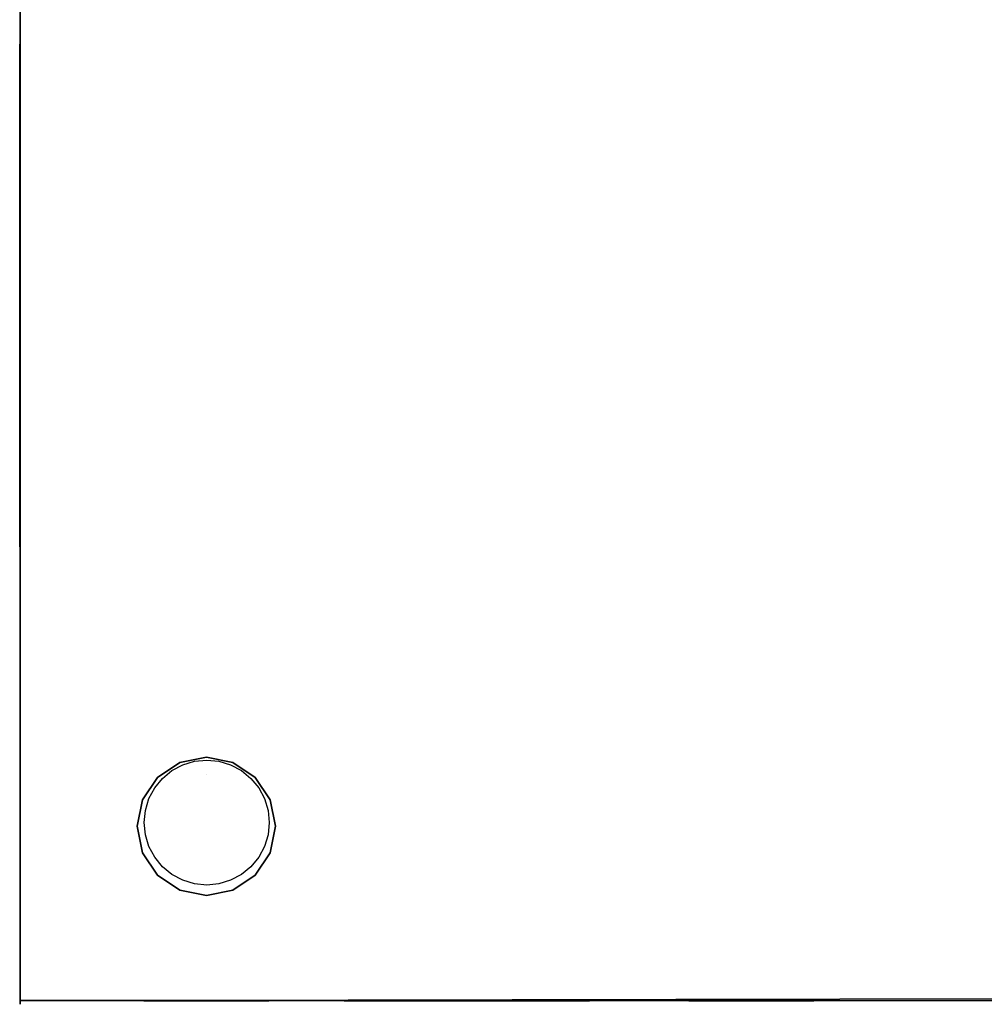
# Model space of a CAD drawing. Header units: millimetres. Extents: x -407 to 333, y -591 to 602.
# Tile 1 of 5: x -407 to -45, y -591 to -221. Entities that reach past the tile are written whole.
import ezdxf

# ---------------------------------------------------------------- set-up
doc = ezdxf.new("R2010")
doc.units = ezdxf.units.MM
doc.layers.add('KF_NOMOS_XLT_SPEAKDETAIL', color=250, linetype='Continuous')
doc.layers.add('KF_NOMOS_XLT_SPEAKER', color=253, linetype='Continuous')

# ---------------------------------------------------------------- blocks, each defined once
blk = doc.blocks.new('KF_NOMOS_XLT_3D')
at = {"layer": 'KF_NOMOS_XLT_SPEAKDETAIL'}
for points, invisible_edges in [([(670.1, -849.47, -372.44), (670.1, -849.46, -229.44), (670.1, -754.96, -229.45), (670.1, -754.97, -372.45)], 1), ([(670.1, -943.96, -372.44), (670.1, -943.96, -229.44), (670.1, -849.46, -229.44), (670.1, -849.47, -372.44)], 4), ([(581.62, -1030.62), (581.62, -1030.62, -11), (590.05, -1024.98, -11), (590.05, -1024.98)], 5), ([(600, -1036), (581.62, -1030.62), (590.05, -1024.98), (600, -1029.5)], 15), ([(590.05, -1024.98), (590.05, -1024.98, -11), (600, -1023, -11), (600, -1023)], 5), ([(600, -1029.5), (600, -1029.5), (590.05, -1024.98), (600, -1023)], 10), ([(599.86, -1027.06, -591.1), (595.28, -1024.58, -591.1), (590.87, -1025.91, -591.1), (599.86, -1030, -591.1)], 13), ([(599.86, -1024.12, -591.1), (595.28, -1024.58, -591.1), (599.86, -1027.06, -591.1)], 14), ([(599.86, -1027.06, -591.1), (599.86, -1027.06, -591.1), (604.45, -1024.58, -591.1), (599.86, -1024.12, -591.1)], 11), ([(599.86, -1030, -591.1), (608.86, -1025.91, -591.1), (604.45, -1024.58, -591.1), (599.86, -1027.06, -591.1)], 13), ([(600, -1023), (600, -1023, -11), (609.95, -1024.98, -11), (609.95, -1024.98)], 5), ([(600, -1023), (609.95, -1024.98), (600, -1029.5)], 10), ([(600, -1029.5), (609.95, -1024.98), (618.38, -1030.62), (600, -1036)], 15), ([(609.95, -1024.98), (609.95, -1024.98, -11), (618.38, -1030.62, -11), (618.38, -1030.62)], 5), ([(599.86, -1032.94, -591.1), (586.81, -1028.08, -591.1), (583.25, -1031.01, -591.1), (599.86, -1035.87, -591.1)], 13), ([(599.86, -1030, -591.1), (590.87, -1025.91, -591.1), (586.81, -1028.08, -591.1), (599.86, -1032.94, -591.1)], 13), ([(599.86, -1032.94, -591.1), (612.92, -1028.08, -591.1), (608.86, -1025.91, -591.1), (599.86, -1030, -591.1)], 13), ([(599.86, -1035.87, -591.1), (616.48, -1031.01, -591.1), (612.92, -1028.08, -591.1), (599.86, -1032.94, -591.1)], 13), ([(575.98, -1039.05), (575.98, -1039.05, -11), (581.62, -1030.62, -11), (581.62, -1030.62)], 5), ([(600, -1042.5), (575.98, -1039.05), (581.62, -1030.62), (600, -1036)], 15), ([(599.86, -1035.87, -591.1), (583.25, -1031.01, -591.1), (580.32, -1034.57, -591.1), (599.86, -1038.81, -591.1)], 13), ([(599.86, -1038.81, -591.1), (619.4, -1034.57, -591.1), (616.48, -1031.01, -591.1), (599.86, -1035.87, -591.1)], 13), ([(600, -1036), (618.38, -1030.62), (624.02, -1039.05), (600, -1042.5)], 15), ([(618.38, -1030.62), (618.38, -1030.62, -11), (624.02, -1039.05, -11), (624.02, -1039.05)], 5), ([(599.86, -1038.81, -591.1), (580.32, -1034.57, -591.1), (578.15, -1038.63, -591.1), (599.86, -1041.75, -591.1)], 13), ([(599.86, -1041.75, -591.1), (621.57, -1038.63, -591.1), (619.4, -1034.57, -591.1), (599.86, -1038.81, -591.1)], 13), ([(574, -1049), (574, -1049, -11), (575.98, -1039.05, -11), (575.98, -1039.05)], 5), ([(600, -1049), (574, -1049), (575.98, -1039.05), (600, -1042.5)], 15), ([(599.86, -1041.75, -591.1), (578.15, -1038.63, -591.1), (576.81, -1043.04, -591.1), (599.86, -1044.69, -591.1)], 13), ([(599.86, -1044.69, -591.1), (622.91, -1043.04, -591.1), (621.57, -1038.63, -591.1), (599.86, -1041.75, -591.1)], 13), ([(600, -1042.5), (624.02, -1039.05), (626, -1049), (600, -1049)], 15), ([(624.02, -1039.05), (624.02, -1039.05, -11), (626, -1049, -11), (626, -1049)], 5), ([(599.86, -1044.69, -591.1), (576.81, -1043.04, -591.1), (576.36, -1047.62, -591.1), (599.86, -1047.62, -591.1)], 13), ([(599.86, -1047.62, -591.1), (623.36, -1047.62, -591.1), (622.91, -1043.04, -591.1), (599.86, -1044.69, -591.1)], 13), ([(599.86, -1047.62, -591.1), (576.36, -1047.62, -591.1), (576.81, -1052.21, -591.1), (599.86, -1050.56, -591.1)], 13), ([(599.86, -1050.56, -591.1), (622.91, -1052.21, -591.1), (623.36, -1047.62, -591.1), (599.86, -1047.62, -591.1)], 13), ([(575.98, -1058.95), (575.98, -1058.95, -11), (574, -1049, -11), (574, -1049)], 5), ([(600, -1055.5), (575.98, -1058.95), (574, -1049), (600, -1049)], 15), ([(599.86, -1050.56, -591.1), (576.81, -1052.21, -591.1), (578.15, -1056.62, -591.1), (599.86, -1053.5, -591.1)], 13), ([(599.86, -1053.5, -591.1), (621.57, -1056.62, -591.1), (622.91, -1052.21, -591.1), (599.86, -1050.56, -591.1)], 13), ([(600, -1049), (626, -1049), (624.02, -1058.95), (600, -1055.5)], 15), ([(626, -1049), (626, -1049, -11), (624.02, -1058.95, -11), (624.02, -1058.95)], 5), ([(599.86, -1053.5, -591.1), (578.15, -1056.62, -591.1), (580.32, -1060.68, -591.1), (599.86, -1056.44, -591.1)], 13), ([(599.86, -1056.44, -591.1), (619.4, -1060.68, -591.1), (621.57, -1056.62, -591.1), (599.86, -1053.5, -591.1)], 13), ([(600, -1062), (581.62, -1067.38), (575.98, -1058.95), (600, -1055.5)], 15), ([(599.86, -1056.44, -591.1), (580.32, -1060.68, -591.1), (583.25, -1064.24, -591.1), (599.86, -1059.37, -591.1)], 13), ([(599.86, -1059.37, -591.1), (616.48, -1064.24, -591.1), (619.4, -1060.68, -591.1), (599.86, -1056.44, -591.1)], 13), ([(600, -1055.5), (624.02, -1058.95), (618.38, -1067.38), (600, -1062)], 15), ([(581.62, -1067.38), (581.62, -1067.38, -11), (575.98, -1058.95, -11), (575.98, -1058.95)], 5), ([(600, -1068.5), (590.05, -1073.02), (581.62, -1067.38), (600, -1062)], 15), ([(599.86, -1059.37, -591.1), (583.25, -1064.24, -591.1), (586.81, -1067.16, -591.1), (599.86, -1062.31, -591.1)], 13), ([(599.86, -1062.31, -591.1), (586.81, -1067.16, -591.1), (590.87, -1069.34, -591.1), (599.86, -1065.25, -591.1)], 13), ([(599.86, -1062.31, -591.1), (612.92, -1067.16, -591.1), (616.48, -1064.24, -591.1), (599.86, -1059.37, -591.1)], 13), ([(599.86, -1065.25, -591.1), (608.86, -1069.34, -591.1), (612.92, -1067.16, -591.1), (599.86, -1062.31, -591.1)], 13), ([(600, -1062), (618.38, -1067.38), (609.95, -1073.02), (600, -1068.5)], 15), ([(624.02, -1058.95), (624.02, -1058.95, -11), (618.38, -1067.38, -11), (618.38, -1067.38)], 5), ([(599.86, -1065.25, -591.1), (590.87, -1069.34, -591.1), (595.28, -1070.67, -591.1), (599.86, -1068.19, -591.1)], 13), ([(599.86, -1068.19, -591.1), (604.45, -1070.67, -591.1), (608.86, -1069.34, -591.1), (599.86, -1065.25, -591.1)], 13), ([(590.05, -1073.02), (590.05, -1073.02, -11), (581.62, -1067.38, -11), (581.62, -1067.38)], 5), ([(600, -1075), (600, -1075), (590.05, -1073.02), (600, -1068.5)], 15), ([(599.86, -1068.19, -591.1), (595.28, -1070.67, -591.1), (599.86, -1071.12, -591.1)], 9), ([(599.86, -1071.12, -591.1), (599.86, -1071.12, -591.1), (604.45, -1070.67, -591.1), (599.86, -1068.19, -591.1)], 12), ([(600, -1068.5), (609.95, -1073.02), (600, -1075)], 15), ([(618.38, -1067.38), (618.38, -1067.38, -11), (609.95, -1073.02, -11), (609.95, -1073.02)], 5), ([(600, -1075), (600, -1075, -11), (590.05, -1073.02, -11), (590.05, -1073.02)], 5), ([(609.95, -1073.02), (609.95, -1073.02, -11), (600, -1075, -11), (600, -1075)], 5), ([(374.44, -1114.6, -373.8), (371.95, -1114.6, -378.38), (371.5, -1114.6, -373.8)], 9), ([(371.5, -1114.6, -373.8), (371.5, -1114.6, -373.8), (371.95, -1114.6, -369.22), (374.44, -1114.6, -373.8)], 12), ([(374.44, -1114.6, -228.2), (371.95, -1114.6, -232.78), (371.5, -1114.6, -228.2)], 9), ([(371.5, -1114.6, -228.2), (371.5, -1114.6, -228.2), (371.95, -1114.6, -223.62), (374.44, -1114.6, -228.2)], 12), ([(377.37, -1114.6, -373.8), (373.29, -1114.6, -382.79), (371.95, -1114.6, -378.38), (374.44, -1114.6, -373.8)], 13), ([(374.44, -1114.6, -373.8), (371.95, -1114.6, -369.22), (373.29, -1114.6, -364.81), (377.37, -1114.6, -373.8)], 13), ([(377.37, -1114.6, -228.2), (373.29, -1114.6, -237.19), (371.95, -1114.6, -232.78), (374.44, -1114.6, -228.2)], 13), ([(374.44, -1114.6, -228.2), (371.95, -1114.6, -223.62), (373.29, -1114.6, -219.21), (377.37, -1114.6, -228.2)], 13), ([(380.31, -1114.6, -373.8), (375.46, -1114.6, -386.86), (373.29, -1114.6, -382.79), (377.37, -1114.6, -373.8)], 13), ([(377.37, -1114.6, -373.8), (373.29, -1114.6, -364.81), (375.46, -1114.6, -360.74), (380.31, -1114.6, -373.8)], 13), ([(380.31, -1114.6, -228.2), (375.46, -1114.6, -241.26), (373.29, -1114.6, -237.19), (377.37, -1114.6, -228.2)], 13), ([(377.37, -1114.6, -228.2), (373.29, -1114.6, -219.21), (375.46, -1114.6, -215.14), (380.31, -1114.6, -228.2)], 13), ([(383.25, -1114.6, -373.8), (378.38, -1114.6, -390.42), (375.46, -1114.6, -386.86), (380.31, -1114.6, -373.8)], 13), ([(380.31, -1114.6, -373.8), (375.46, -1114.6, -360.74), (378.38, -1114.6, -357.18), (383.25, -1114.6, -373.8)], 13), ([(383.25, -1114.6, -228.2), (378.38, -1114.6, -244.82), (375.46, -1114.6, -241.26), (380.31, -1114.6, -228.2)], 13), ([(380.31, -1114.6, -228.2), (375.46, -1114.6, -215.14), (378.38, -1114.6, -211.58), (383.25, -1114.6, -228.2)], 13), ([(386.19, -1114.6, -373.8), (381.94, -1114.6, -393.34), (378.38, -1114.6, -390.42), (383.25, -1114.6, -373.8)], 13), ([(383.25, -1114.6, -373.8), (378.38, -1114.6, -357.18), (381.94, -1114.6, -354.26), (386.19, -1114.6, -373.8)], 13), ([(386.19, -1114.6, -228.2), (381.94, -1114.6, -247.74), (378.38, -1114.6, -244.82), (383.25, -1114.6, -228.2)], 13), ([(383.25, -1114.6, -228.2), (378.38, -1114.6, -211.58), (381.94, -1114.6, -208.66), (386.19, -1114.6, -228.2)], 13), ([(389.12, -1114.6, -373.8), (386.01, -1114.6, -395.51), (381.94, -1114.6, -393.34), (386.19, -1114.6, -373.8)], 13), ([(386.19, -1114.6, -373.8), (381.94, -1114.6, -354.26), (386.01, -1114.6, -352.09), (389.12, -1114.6, -373.8)], 13), ([(389.12, -1114.6, -228.2), (386.01, -1114.6, -249.91), (381.94, -1114.6, -247.74), (386.19, -1114.6, -228.2)], 13), ([(386.19, -1114.6, -228.2), (381.94, -1114.6, -208.66), (386.01, -1114.6, -206.49), (389.12, -1114.6, -228.2)], 13), ([(392.06, -1114.6, -373.8), (390.42, -1114.6, -396.85), (386.01, -1114.6, -395.51), (389.12, -1114.6, -373.8)], 13), ([(389.12, -1114.6, -373.8), (386.01, -1114.6, -352.09), (390.42, -1114.6, -350.75), (392.06, -1114.6, -373.8)], 13), ([(392.06, -1114.6, -228.2), (390.42, -1114.6, -251.25), (386.01, -1114.6, -249.91), (389.12, -1114.6, -228.2)], 13), ([(389.12, -1114.6, -228.2), (386.01, -1114.6, -206.49), (390.42, -1114.6, -205.15), (392.06, -1114.6, -228.2)], 13), ([(395, -1114.6, -373.8), (395, -1114.6, -397.3), (390.42, -1114.6, -396.85), (392.06, -1114.6, -373.8)], 13), ([(392.06, -1114.6, -373.8), (390.42, -1114.6, -350.75), (395, -1114.6, -350.3), (395, -1114.6, -373.8)], 13), ([(395, -1114.6, -228.2), (395, -1114.6, -251.7), (390.42, -1114.6, -251.25), (392.06, -1114.6, -228.2)], 13), ([(392.06, -1114.6, -228.2), (390.42, -1114.6, -205.15), (395, -1114.6, -204.7), (395, -1114.6, -228.2)], 13), ([(397.94, -1114.6, -373.8), (399.58, -1114.6, -396.85), (395, -1114.6, -397.3), (395, -1114.6, -373.8)], 13), ([(395, -1114.6, -373.8), (395, -1114.6, -350.3), (399.58, -1114.6, -350.75), (397.94, -1114.6, -373.8)], 13), ([(397.94, -1114.6, -228.2), (399.58, -1114.6, -251.25), (395, -1114.6, -251.7), (395, -1114.6, -228.2)], 13), ([(395, -1114.6, -228.2), (395, -1114.6, -204.7), (399.58, -1114.6, -205.15), (397.94, -1114.6, -228.2)], 13), ([(400.87, -1114.6, -373.8), (403.99, -1114.6, -395.51), (399.58, -1114.6, -396.85), (397.94, -1114.6, -373.8)], 13), ([(397.94, -1114.6, -373.8), (399.58, -1114.6, -350.75), (403.99, -1114.6, -352.09), (400.87, -1114.6, -373.8)], 13), ([(400.87, -1114.6, -228.2), (403.99, -1114.6, -249.91), (399.58, -1114.6, -251.25), (397.94, -1114.6, -228.2)], 13), ([(397.94, -1114.6, -228.2), (399.58, -1114.6, -205.15), (403.99, -1114.6, -206.49), (400.87, -1114.6, -228.2)], 13), ([(403.81, -1114.6, -373.8), (408.06, -1114.6, -393.34), (403.99, -1114.6, -395.51), (400.87, -1114.6, -373.8)], 13), ([(400.87, -1114.6, -373.8), (403.99, -1114.6, -352.09), (408.06, -1114.6, -354.26), (403.81, -1114.6, -373.8)], 13), ([(403.81, -1114.6, -228.2), (408.06, -1114.6, -247.74), (403.99, -1114.6, -249.91), (400.87, -1114.6, -228.2)], 13), ([(400.87, -1114.6, -228.2), (403.99, -1114.6, -206.49), (408.06, -1114.6, -208.66), (403.81, -1114.6, -228.2)], 13), ([(406.75, -1114.6, -373.8), (411.62, -1114.6, -390.42), (408.06, -1114.6, -393.34), (403.81, -1114.6, -373.8)], 13), ([(403.81, -1114.6, -373.8), (408.06, -1114.6, -354.26), (411.62, -1114.6, -357.18), (406.75, -1114.6, -373.8)], 13), ([(406.75, -1114.6, -228.2), (411.62, -1114.6, -244.82), (408.06, -1114.6, -247.74), (403.81, -1114.6, -228.2)], 13), ([(403.81, -1114.6, -228.2), (408.06, -1114.6, -208.66), (411.62, -1114.6, -211.58), (406.75, -1114.6, -228.2)], 13), ([(409.69, -1114.6, -373.8), (414.54, -1114.6, -386.86), (411.62, -1114.6, -390.42), (406.75, -1114.6, -373.8)], 13), ([(406.75, -1114.6, -373.8), (411.62, -1114.6, -357.18), (414.54, -1114.6, -360.74), (409.69, -1114.6, -373.8)], 13), ([(409.69, -1114.6, -228.2), (414.54, -1114.6, -241.26), (411.62, -1114.6, -244.82), (406.75, -1114.6, -228.2)], 13), ([(406.75, -1114.6, -228.2), (411.62, -1114.6, -211.58), (414.54, -1114.6, -215.14), (409.69, -1114.6, -228.2)], 13), ([(412.62, -1114.6, -373.8), (416.71, -1114.6, -382.79), (414.54, -1114.6, -386.86), (409.69, -1114.6, -373.8)], 13), ([(409.69, -1114.6, -373.8), (414.54, -1114.6, -360.74), (416.71, -1114.6, -364.81), (412.62, -1114.6, -373.8)], 13), ([(412.62, -1114.6, -228.2), (416.71, -1114.6, -237.19), (414.54, -1114.6, -241.26), (409.69, -1114.6, -228.2)], 13), ([(409.69, -1114.6, -228.2), (414.54, -1114.6, -215.14), (416.71, -1114.6, -219.21), (412.62, -1114.6, -228.2)], 13), ([(415.56, -1114.6, -373.8), (418.05, -1114.6, -378.38), (416.71, -1114.6, -382.79), (412.62, -1114.6, -373.8)], 13), ([(412.62, -1114.6, -373.8), (416.71, -1114.6, -364.81), (418.05, -1114.6, -369.22), (415.56, -1114.6, -373.8)], 13), ([(415.56, -1114.6, -228.2), (418.05, -1114.6, -232.78), (416.71, -1114.6, -237.19), (412.62, -1114.6, -228.2)], 13), ([(412.62, -1114.6, -228.2), (416.71, -1114.6, -219.21), (418.05, -1114.6, -223.62), (415.56, -1114.6, -228.2)], 13), ([(418.5, -1114.6, -373.8), (418.05, -1114.6, -378.38), (415.56, -1114.6, -373.8)], 14), ([(415.56, -1114.6, -373.8), (415.56, -1114.6, -373.8), (418.05, -1114.6, -369.22), (418.5, -1114.6, -373.8)], 11), ([(418.5, -1114.6, -228.2), (418.05, -1114.6, -232.78), (415.56, -1114.6, -228.2)], 14), ([(415.56, -1114.6, -228.2), (415.56, -1114.6, -228.2), (418.05, -1114.6, -223.62), (418.5, -1114.6, -228.2)], 11), ([(455.86, -1114.7, -141.27), (457.07, -1114.7, -145.41), (464.37, -1114.7, -139.66), (462.14, -1114.7, -137.43)], 14), ([(456.06, -1114.7, -136.96), (455.86, -1114.7, -141.27), (462.14, -1114.7, -137.43), (459.9, -1114.7, -135.19)], 14), ([(457.07, -1114.7, -67.59), (455.86, -1114.7, -71.73), (462.14, -1114.7, -75.57), (464.37, -1114.7, -73.34)], 14), ([(455.86, -1114.7, -71.73), (456.06, -1114.7, -76.03), (459.9, -1114.7, -77.81), (462.14, -1114.7, -75.57)], 14), ([(455.86, -1114.7, -530.27), (457.07, -1114.7, -534.41), (464.37, -1114.7, -528.66), (462.14, -1114.7, -526.43)], 14), ([(456.06, -1114.7, -525.96), (455.86, -1114.7, -530.27), (462.14, -1114.7, -526.43), (459.9, -1114.7, -524.19)], 14), ([(457.07, -1114.7, -456.59), (455.86, -1114.7, -460.73), (462.14, -1114.7, -464.57), (464.37, -1114.7, -462.34)], 14), ([(455.86, -1114.7, -460.73), (456.06, -1114.7, -465.03), (459.9, -1114.7, -466.81), (462.14, -1114.7, -464.57)], 14), ([(457.67, -1114.7, -132.96), (456.06, -1114.7, -136.96), (459.9, -1114.7, -135.19), (457.67, -1114.7, -132.96)], 14), ([(456.06, -1114.7, -76.03), (457.67, -1114.7, -80.04), (457.67, -1114.7, -80.04), (459.9, -1114.7, -77.81)], 14), ([(457.67, -1114.7, -521.96), (456.06, -1114.7, -525.96), (459.9, -1114.7, -524.19), (457.67, -1114.7, -521.96)], 14), ([(456.06, -1114.7, -465.03), (457.67, -1114.7, -469.04), (457.67, -1114.7, -469.04), (459.9, -1114.7, -466.81)], 14), ([(457.07, -1114.7, -145.41), (459.57, -1114.7, -148.93), (466.6, -1114.7, -141.9), (464.37, -1114.7, -139.66)], 14), ([(459.57, -1114.7, -64.07), (457.07, -1114.7, -67.59), (464.37, -1114.7, -73.34), (466.6, -1114.7, -71.1)], 14), ([(457.07, -1114.7, -534.41), (459.57, -1114.7, -537.93), (466.6, -1114.7, -530.9), (464.37, -1114.7, -528.66)], 14), ([(459.57, -1114.7, -453.07), (457.07, -1114.7, -456.59), (464.37, -1114.7, -462.34), (466.6, -1114.7, -460.1)], 14), ([(457.67, -1114.7, -132.96), (460.24, -1114.7, -126.63), (475.54, -1114.7, -139.75), (475.54, -1114.7, -150.83)], 14), ([(460.24, -1114.7, -86.37), (457.67, -1114.7, -80.04), (475.54, -1114.7, -62.17), (475.54, -1114.7, -73.25)], 14), ([(457.67, -1114.7, -521.96), (460.24, -1114.7, -515.63), (475.54, -1114.7, -528.75), (475.54, -1114.7, -539.83)], 14), ([(460.24, -1114.7, -475.37), (457.67, -1114.7, -469.04), (475.54, -1114.7, -451.17), (475.54, -1114.7, -462.25)], 14), ([(459.57, -1114.7, -148.93), (463.09, -1114.7, -151.43), (468.84, -1114.7, -144.13), (466.6, -1114.7, -141.9)], 14), ([(463.09, -1114.7, -61.57), (459.57, -1114.7, -64.07), (466.6, -1114.7, -71.1), (468.84, -1114.7, -68.87)], 14), ([(459.57, -1114.7, -537.93), (463.09, -1114.7, -540.43), (468.84, -1114.7, -533.13), (466.6, -1114.7, -530.9)], 14), ([(463.09, -1114.7, -450.57), (459.57, -1114.7, -453.07), (466.6, -1114.7, -460.1), (468.84, -1114.7, -457.87)], 14), ([(462.1, -1114.7, -92.94), (460.24, -1114.7, -86.37), (475.54, -1114.7, -73.25), (475.54, -1114.7, -84.33)], 14), ([(460.24, -1114.7, -126.63), (462.1, -1114.7, -120.06), (475.54, -1114.7, -128.66), (475.54, -1114.7, -139.75)], 14), ([(462.1, -1114.7, -481.94), (460.24, -1114.7, -475.37), (475.54, -1114.7, -462.25), (475.54, -1114.7, -473.33)], 14), ([(460.24, -1114.7, -515.63), (462.1, -1114.7, -509.06), (475.54, -1114.7, -517.66), (475.54, -1114.7, -528.75)], 14), ([(463.22, -1114.7, -99.68), (462.1, -1114.7, -92.94), (475.54, -1114.7, -84.33), (475.54, -1114.7, -95.42)], 14), ([(462.1, -1114.7, -120.06), (463.22, -1114.7, -113.32), (475.54, -1114.7, -117.58), (475.54, -1114.7, -128.66)], 14), ([(463.22, -1114.7, -488.68), (462.1, -1114.7, -481.94), (475.54, -1114.7, -473.33), (475.54, -1114.7, -484.42)], 14), ([(462.1, -1114.7, -509.06), (463.22, -1114.7, -502.32), (475.54, -1114.7, -506.58), (475.54, -1114.7, -517.66)], 14), ([(463.09, -1114.7, -151.43), (467.23, -1114.7, -152.64), (471.07, -1114.7, -146.36), (468.84, -1114.7, -144.13)], 14), ([(467.23, -1114.7, -60.36), (463.09, -1114.7, -61.57), (468.84, -1114.7, -68.87), (471.07, -1114.7, -66.64)], 14), ([(463.09, -1114.7, -540.43), (467.23, -1114.7, -541.64), (471.07, -1114.7, -535.36), (468.84, -1114.7, -533.13)], 14), ([(467.23, -1114.7, -449.36), (463.09, -1114.7, -450.57), (468.84, -1114.7, -457.87), (471.07, -1114.7, -455.64)], 14), ([(463.6, -1114.7, -106.5), (463.22, -1114.7, -99.68), (475.54, -1114.7, -95.42), (475.54, -1114.7, -106.5)], 14), ([(463.22, -1114.7, -113.32), (463.6, -1114.7, -106.5), (475.54, -1114.7, -106.5), (475.54, -1114.7, -117.58)], 14), ([(463.6, -1114.7, -495.5), (463.22, -1114.7, -488.68), (475.54, -1114.7, -484.42), (475.54, -1114.7, -495.5)], 14), ([(463.22, -1114.7, -502.32), (463.6, -1114.7, -495.5), (475.54, -1114.7, -495.5), (475.54, -1114.7, -506.58)], 14), ([(467.23, -1114.7, -152.64), (471.54, -1114.7, -152.44), (473.31, -1114.7, -148.6), (471.07, -1114.7, -146.36)], 14), ([(471.54, -1114.7, -60.56), (467.23, -1114.7, -60.36), (471.07, -1114.7, -66.64), (473.31, -1114.7, -64.4)], 14), ([(467.23, -1114.7, -541.64), (471.54, -1114.7, -541.44), (473.31, -1114.7, -537.6), (471.07, -1114.7, -535.36)], 14), ([(471.54, -1114.7, -449.56), (467.23, -1114.7, -449.36), (471.07, -1114.7, -455.64), (473.31, -1114.7, -453.4)], 14), ([(471.54, -1114.7, -152.44), (475.54, -1114.7, -150.83), (475.54, -1114.7, -150.83), (473.31, -1114.7, -148.6)], 14), ([(475.54, -1114.7, -62.17), (471.54, -1114.7, -60.56), (473.31, -1114.7, -64.4), (475.54, -1114.7, -62.17)], 14), ([(471.54, -1114.7, -541.44), (475.54, -1114.7, -539.83), (475.54, -1114.7, -539.83), (473.31, -1114.7, -537.6)], 14), ([(475.54, -1114.7, -451.17), (471.54, -1114.7, -449.56), (473.31, -1114.7, -453.4), (475.54, -1114.7, -451.17)], 14), ([(481.87, -1114.7, -148.26), (475.54, -1114.7, -150.83), (475.54, -1114.7, -62.17), (481.87, -1114.7, -64.74)], 10), ([(481.87, -1114.7, -537.26), (475.54, -1114.7, -539.83), (475.54, -1114.7, -451.17), (481.87, -1114.7, -453.74)], 10), ([(488.44, -1114.7, -146.4), (481.87, -1114.7, -148.26), (481.87, -1114.7, -64.74), (488.44, -1114.7, -66.6)], 10), ([(488.44, -1114.7, -535.4), (481.87, -1114.7, -537.26), (481.87, -1114.7, -453.74), (488.44, -1114.7, -455.6)], 10), ([(495.18, -1114.7, -145.28), (488.44, -1114.7, -146.4), (488.44, -1114.7, -66.6), (495.18, -1114.7, -67.72)], 10), ([(495.18, -1114.7, -534.28), (488.44, -1114.7, -535.4), (488.44, -1114.7, -455.6), (495.18, -1114.7, -456.72)], 10), ([(502, -1114.7, -144.9), (495.18, -1114.7, -145.28), (495.18, -1114.7, -67.72), (502, -1114.7, -68.1)], 10), ([(502, -1114.7, -533.9), (495.18, -1114.7, -534.28), (495.18, -1114.7, -456.72), (502, -1114.7, -457.1)], 10), ([(508.82, -1114.7, -145.28), (502, -1114.7, -144.9), (502, -1114.7, -68.1), (508.82, -1114.7, -67.72)], 10), ([(508.82, -1114.7, -534.28), (502, -1114.7, -533.9), (502, -1114.7, -457.1), (508.82, -1114.7, -456.72)], 10), ([(515.56, -1114.7, -146.4), (508.82, -1114.7, -145.28), (508.82, -1114.7, -67.72), (515.56, -1114.7, -66.6)], 10), ([(515.56, -1114.7, -535.4), (508.82, -1114.7, -534.28), (508.82, -1114.7, -456.72), (515.56, -1114.7, -455.6)], 10), ([(522.13, -1114.7, -148.26), (515.56, -1114.7, -146.4), (515.56, -1114.7, -66.6), (522.13, -1114.7, -64.74)], 10), ([(522.13, -1114.7, -537.26), (515.56, -1114.7, -535.4), (515.56, -1114.7, -455.6), (522.13, -1114.7, -453.74)], 10), ([(528.46, -1114.7, -150.83), (522.13, -1114.7, -148.26), (522.13, -1114.7, -64.74), (528.46, -1114.7, -62.17)], 10), ([(528.46, -1114.7, -539.83), (522.13, -1114.7, -537.26), (522.13, -1114.7, -453.74), (528.46, -1114.7, -451.17)], 10), ([(546.33, -1114.7, -132.96), (543.76, -1114.7, -126.63), (528.46, -1114.7, -139.75), (528.46, -1114.7, -150.83)], 14), ([(528.46, -1114.7, -150.83), (532.46, -1114.7, -152.44), (530.69, -1114.7, -148.6), (528.46, -1114.7, -150.83)], 14), ([(541.9, -1114.7, -92.94), (543.76, -1114.7, -86.37), (528.46, -1114.7, -73.25), (528.46, -1114.7, -84.33)], 14), ([(540.4, -1114.7, -106.5), (540.78, -1114.7, -99.68), (528.46, -1114.7, -95.42), (528.46, -1114.7, -106.5)], 14), ([(540.78, -1114.7, -99.68), (541.9, -1114.7, -92.94), (528.46, -1114.7, -84.33), (528.46, -1114.7, -95.42)], 14), ([(540.78, -1114.7, -113.32), (540.4, -1114.7, -106.5), (528.46, -1114.7, -106.5), (528.46, -1114.7, -117.58)], 14), ([(532.46, -1114.7, -60.56), (528.46, -1114.7, -62.17), (528.46, -1114.7, -62.17), (530.69, -1114.7, -64.4)], 14), ([(543.76, -1114.7, -86.37), (546.33, -1114.7, -80.04), (528.46, -1114.7, -62.17), (528.46, -1114.7, -73.25)], 14), ([(543.76, -1114.7, -126.63), (541.9, -1114.7, -120.06), (528.46, -1114.7, -128.67), (528.46, -1114.7, -139.75)], 14), ([(541.9, -1114.7, -120.06), (540.78, -1114.7, -113.32), (528.46, -1114.7, -117.58), (528.46, -1114.7, -128.67)], 14), ([(546.33, -1114.7, -521.96), (543.76, -1114.7, -515.63), (528.46, -1114.7, -528.75), (528.46, -1114.7, -539.83)], 14), ([(528.46, -1114.7, -539.83), (532.46, -1114.7, -541.44), (530.69, -1114.7, -537.6), (528.46, -1114.7, -539.83)], 14), ([(541.9, -1114.7, -481.94), (543.76, -1114.7, -475.37), (528.46, -1114.7, -462.25), (528.46, -1114.7, -473.33)], 14), ([(540.4, -1114.7, -495.5), (540.78, -1114.7, -488.68), (528.46, -1114.7, -484.42), (528.46, -1114.7, -495.5)], 14), ([(540.78, -1114.7, -488.68), (541.9, -1114.7, -481.94), (528.46, -1114.7, -473.33), (528.46, -1114.7, -484.42)], 14), ([(540.78, -1114.7, -502.32), (540.4, -1114.7, -495.5), (528.46, -1114.7, -495.5), (528.46, -1114.7, -506.58)], 14), ([(532.46, -1114.7, -449.56), (528.46, -1114.7, -451.17), (528.46, -1114.7, -451.17), (530.69, -1114.7, -453.4)], 14), ([(543.76, -1114.7, -475.37), (546.33, -1114.7, -469.04), (528.46, -1114.7, -451.17), (528.46, -1114.7, -462.25)], 14), ([(543.76, -1114.7, -515.63), (541.9, -1114.7, -509.06), (528.46, -1114.7, -517.67), (528.46, -1114.7, -528.75)], 14), ([(541.9, -1114.7, -509.06), (540.78, -1114.7, -502.32), (528.46, -1114.7, -506.58), (528.46, -1114.7, -517.67)], 14), ([(532.46, -1114.7, -152.44), (536.77, -1114.7, -152.64), (532.93, -1114.7, -146.36), (530.69, -1114.7, -148.6)], 14), ([(536.77, -1114.7, -60.36), (532.46, -1114.7, -60.56), (530.69, -1114.7, -64.4), (532.93, -1114.7, -66.64)], 14), ([(532.46, -1114.7, -541.44), (536.77, -1114.7, -541.64), (532.93, -1114.7, -535.36), (530.69, -1114.7, -537.6)], 14), ([(536.77, -1114.7, -449.36), (532.46, -1114.7, -449.56), (530.69, -1114.7, -453.4), (532.93, -1114.7, -455.64)], 14), ([(536.77, -1114.7, -152.64), (540.91, -1114.7, -151.43), (535.16, -1114.7, -144.13), (532.93, -1114.7, -146.36)], 14), ([(540.91, -1114.7, -61.57), (536.77, -1114.7, -60.36), (532.93, -1114.7, -66.64), (535.16, -1114.7, -68.87)], 14), ([(536.77, -1114.7, -541.64), (540.91, -1114.7, -540.43), (535.16, -1114.7, -533.13), (532.93, -1114.7, -535.36)], 14), ([(540.91, -1114.7, -450.57), (536.77, -1114.7, -449.36), (532.93, -1114.7, -455.64), (535.16, -1114.7, -457.87)], 14), ([(540.91, -1114.7, -151.43), (544.43, -1114.7, -148.93), (537.4, -1114.7, -141.9), (535.16, -1114.7, -144.13)], 14), ([(544.43, -1114.7, -64.07), (540.91, -1114.7, -61.57), (535.16, -1114.7, -68.87), (537.4, -1114.7, -71.1)], 14), ([(540.91, -1114.7, -540.43), (544.43, -1114.7, -537.93), (537.4, -1114.7, -530.9), (535.16, -1114.7, -533.13)], 14), ([(544.43, -1114.7, -453.07), (540.91, -1114.7, -450.57), (535.16, -1114.7, -457.87), (537.4, -1114.7, -460.1)], 14), ([(544.43, -1114.7, -148.93), (546.93, -1114.7, -145.41), (539.63, -1114.7, -139.66), (537.4, -1114.7, -141.9)], 14), ([(546.93, -1114.7, -67.59), (544.43, -1114.7, -64.07), (537.4, -1114.7, -71.1), (539.63, -1114.7, -73.34)], 14), ([(544.43, -1114.7, -537.93), (546.93, -1114.7, -534.41), (539.63, -1114.7, -528.66), (537.4, -1114.7, -530.9)], 14), ([(546.93, -1114.7, -456.59), (544.43, -1114.7, -453.07), (537.4, -1114.7, -460.1), (539.63, -1114.7, -462.34)], 14), ([(546.93, -1114.7, -145.41), (548.14, -1114.7, -141.27), (541.86, -1114.7, -137.43), (539.63, -1114.7, -139.66)], 14), ([(548.14, -1114.7, -71.73), (546.93, -1114.7, -67.59), (539.63, -1114.7, -73.34), (541.86, -1114.7, -75.57)], 14), ([(546.93, -1114.7, -534.41), (548.14, -1114.7, -530.27), (541.86, -1114.7, -526.43), (539.63, -1114.7, -528.66)], 14), ([(548.14, -1114.7, -460.73), (546.93, -1114.7, -456.59), (539.63, -1114.7, -462.34), (541.86, -1114.7, -464.57)], 14), ([(548.14, -1114.7, -141.27), (547.94, -1114.7, -136.96), (544.1, -1114.7, -135.19), (541.86, -1114.7, -137.43)], 14), ([(547.94, -1114.7, -76.04), (548.14, -1114.7, -71.73), (541.86, -1114.7, -75.57), (544.1, -1114.7, -77.81)], 14), ([(548.14, -1114.7, -530.27), (547.94, -1114.7, -525.96), (544.1, -1114.7, -524.19), (541.86, -1114.7, -526.43)], 14), ([(547.94, -1114.7, -465.04), (548.14, -1114.7, -460.73), (541.86, -1114.7, -464.57), (544.1, -1114.7, -466.81)], 14), ([(547.94, -1114.7, -136.96), (546.33, -1114.7, -132.96), (546.33, -1114.7, -132.96), (544.1, -1114.7, -135.19)], 14), ([(546.33, -1114.7, -80.04), (547.94, -1114.7, -76.04), (544.1, -1114.7, -77.81), (546.33, -1114.7, -80.04)], 14), ([(547.94, -1114.7, -525.96), (546.33, -1114.7, -521.96), (546.33, -1114.7, -521.96), (544.1, -1114.7, -524.19)], 14), ([(546.33, -1114.7, -469.04), (547.94, -1114.7, -465.04), (544.1, -1114.7, -466.81), (546.33, -1114.7, -469.04)], 14), ([(579.44, -1114.6, -525.5), (576.95, -1114.6, -530.08), (576.5, -1114.6, -525.5)], 9), ([(576.5, -1114.6, -525.5), (576.5, -1114.6, -525.5), (576.95, -1114.6, -520.92), (579.44, -1114.6, -525.5)], 12), ([(579.44, -1114.6, -76.5), (576.95, -1114.6, -81.08), (576.5, -1114.6, -76.5)], 9), ([(576.5, -1114.6, -76.5), (576.5, -1114.6, -76.5), (576.95, -1114.6, -71.92), (579.44, -1114.6, -76.5)], 12), ([(582.37, -1114.6, -525.5), (578.29, -1114.6, -534.49), (576.95, -1114.6, -530.08), (579.44, -1114.6, -525.5)], 13), ([(579.44, -1114.6, -525.5), (576.95, -1114.6, -520.92), (578.29, -1114.6, -516.51), (582.37, -1114.6, -525.5)], 13), ([(582.37, -1114.6, -76.5), (578.29, -1114.6, -85.49), (576.95, -1114.6, -81.08), (579.44, -1114.6, -76.5)], 13), ([(579.44, -1114.6, -76.5), (576.95, -1114.6, -71.92), (578.29, -1114.6, -67.51), (582.37, -1114.6, -76.5)], 13), ([(585.31, -1114.6, -525.5), (580.46, -1114.6, -538.56), (578.29, -1114.6, -534.49), (582.37, -1114.6, -525.5)], 13), ([(582.37, -1114.6, -525.5), (578.29, -1114.6, -516.51), (580.46, -1114.6, -512.44), (585.31, -1114.6, -525.5)], 13), ([(585.31, -1114.6, -76.5), (580.46, -1114.6, -89.56), (578.29, -1114.6, -85.49), (582.37, -1114.6, -76.5)], 13), ([(582.37, -1114.6, -76.5), (578.29, -1114.6, -67.51), (580.46, -1114.6, -63.44), (585.31, -1114.6, -76.5)], 13), ([(588.25, -1114.6, -525.5), (583.38, -1114.6, -542.12), (580.46, -1114.6, -538.56), (585.31, -1114.6, -525.5)], 13), ([(585.31, -1114.6, -525.5), (580.46, -1114.6, -512.44), (583.38, -1114.6, -508.88), (588.25, -1114.6, -525.5)], 13), ([(588.25, -1114.6, -76.5), (583.38, -1114.6, -93.12), (580.46, -1114.6, -89.56), (585.31, -1114.6, -76.5)], 13), ([(585.31, -1114.6, -76.5), (580.46, -1114.6, -63.44), (583.38, -1114.6, -59.88), (588.25, -1114.6, -76.5)], 13), ([(591.19, -1114.6, -525.5), (586.94, -1114.6, -545.04), (583.38, -1114.6, -542.12), (588.25, -1114.6, -525.5)], 13), ([(588.25, -1114.6, -525.5), (583.38, -1114.6, -508.88), (586.94, -1114.6, -505.96), (591.19, -1114.6, -525.5)], 13), ([(591.19, -1114.6, -76.5), (586.94, -1114.6, -96.04), (583.38, -1114.6, -93.12), (588.25, -1114.6, -76.5)], 13), ([(588.25, -1114.6, -76.5), (583.38, -1114.6, -59.88), (586.94, -1114.6, -56.96), (591.19, -1114.6, -76.5)], 13), ([(594.12, -1114.6, -525.5), (591.01, -1114.6, -547.21), (586.94, -1114.6, -545.04), (591.19, -1114.6, -525.5)], 13), ([(591.19, -1114.6, -525.5), (586.94, -1114.6, -505.96), (591.01, -1114.6, -503.79), (594.12, -1114.6, -525.5)], 13), ([(594.12, -1114.6, -76.5), (591.01, -1114.6, -98.21), (586.94, -1114.6, -96.04), (591.19, -1114.6, -76.5)], 13), ([(591.19, -1114.6, -76.5), (586.94, -1114.6, -56.96), (591.01, -1114.6, -54.79), (594.12, -1114.6, -76.5)], 13), ([(597.06, -1114.6, -525.5), (595.42, -1114.6, -548.55), (591.01, -1114.6, -547.21), (594.12, -1114.6, -525.5)], 13), ([(594.12, -1114.6, -525.5), (591.01, -1114.6, -503.79), (595.42, -1114.6, -502.45), (597.06, -1114.6, -525.5)], 13), ([(597.06, -1114.6, -76.5), (595.42, -1114.6, -99.55), (591.01, -1114.6, -98.21), (594.12, -1114.6, -76.5)], 13), ([(594.12, -1114.6, -76.5), (591.01, -1114.6, -54.79), (595.42, -1114.6, -53.45), (597.06, -1114.6, -76.5)], 13), ([(600, -1114.6, -525.5), (600, -1114.6, -549), (595.42, -1114.6, -548.55), (597.06, -1114.6, -525.5)], 13), ([(597.06, -1114.6, -525.5), (595.42, -1114.6, -502.45), (600, -1114.6, -502), (600, -1114.6, -525.5)], 13), ([(600, -1114.6, -76.5), (600, -1114.6, -100), (595.42, -1114.6, -99.55), (597.06, -1114.6, -76.5)], 13), ([(597.06, -1114.6, -76.5), (595.42, -1114.6, -53.45), (600, -1114.6, -53), (600, -1114.6, -76.5)], 13), ([(602.94, -1114.6, -525.5), (604.58, -1114.6, -548.55), (600, -1114.6, -549), (600, -1114.6, -525.5)], 13), ([(600, -1114.6, -525.5), (600, -1114.6, -502), (604.58, -1114.6, -502.45), (602.94, -1114.6, -525.5)], 13), ([(602.94, -1114.6, -76.5), (604.58, -1114.6, -99.55), (600, -1114.6, -100), (600, -1114.6, -76.5)], 13), ([(600, -1114.6, -76.5), (600, -1114.6, -53), (604.58, -1114.6, -53.45), (602.94, -1114.6, -76.5)], 13), ([(605.87, -1114.6, -525.5), (608.99, -1114.6, -547.21), (604.58, -1114.6, -548.55), (602.94, -1114.6, -525.5)], 13), ([(602.94, -1114.6, -525.5), (604.58, -1114.6, -502.45), (608.99, -1114.6, -503.79), (605.87, -1114.6, -525.5)], 13), ([(605.87, -1114.6, -76.5), (608.99, -1114.6, -98.21), (604.58, -1114.6, -99.55), (602.94, -1114.6, -76.5)], 13), ([(602.94, -1114.6, -76.5), (604.58, -1114.6, -53.45), (608.99, -1114.6, -54.79), (605.87, -1114.6, -76.5)], 13), ([(608.81, -1114.6, -525.5), (613.06, -1114.6, -545.04), (608.99, -1114.6, -547.21), (605.87, -1114.6, -525.5)], 13), ([(605.87, -1114.6, -525.5), (608.99, -1114.6, -503.79), (613.06, -1114.6, -505.96), (608.81, -1114.6, -525.5)], 13), ([(608.81, -1114.6, -76.5), (613.06, -1114.6, -96.04), (608.99, -1114.6, -98.21), (605.87, -1114.6, -76.5)], 13), ([(605.87, -1114.6, -76.5), (608.99, -1114.6, -54.79), (613.06, -1114.6, -56.96), (608.81, -1114.6, -76.5)], 13), ([(611.75, -1114.6, -525.5), (616.62, -1114.6, -542.12), (613.06, -1114.6, -545.04), (608.81, -1114.6, -525.5)], 13), ([(608.81, -1114.6, -525.5), (613.06, -1114.6, -505.96), (616.62, -1114.6, -508.88), (611.75, -1114.6, -525.5)], 13), ([(611.75, -1114.6, -76.5), (616.62, -1114.6, -93.12), (613.06, -1114.6, -96.04), (608.81, -1114.6, -76.5)], 13), ([(608.81, -1114.6, -76.5), (613.06, -1114.6, -56.96), (616.62, -1114.6, -59.88), (611.75, -1114.6, -76.5)], 13), ([(614.69, -1114.6, -525.5), (619.54, -1114.6, -538.56), (616.62, -1114.6, -542.12), (611.75, -1114.6, -525.5)], 13), ([(611.75, -1114.6, -525.5), (616.62, -1114.6, -508.88), (619.54, -1114.6, -512.44), (614.69, -1114.6, -525.5)], 13), ([(614.69, -1114.6, -76.5), (619.54, -1114.6, -89.56), (616.62, -1114.6, -93.12), (611.75, -1114.6, -76.5)], 13), ([(611.75, -1114.6, -76.5), (616.62, -1114.6, -59.88), (619.54, -1114.6, -63.44), (614.69, -1114.6, -76.5)], 13), ([(617.62, -1114.6, -525.5), (621.71, -1114.6, -534.49), (619.54, -1114.6, -538.56), (614.69, -1114.6, -525.5)], 13), ([(614.69, -1114.6, -525.5), (619.54, -1114.6, -512.44), (621.71, -1114.6, -516.51), (617.62, -1114.6, -525.5)], 13), ([(617.62, -1114.6, -76.5), (621.71, -1114.6, -85.49), (619.54, -1114.6, -89.56), (614.69, -1114.6, -76.5)], 13), ([(614.69, -1114.6, -76.5), (619.54, -1114.6, -63.44), (621.71, -1114.6, -67.51), (617.62, -1114.6, -76.5)], 13), ([(620.56, -1114.6, -525.5), (623.05, -1114.6, -530.08), (621.71, -1114.6, -534.49), (617.62, -1114.6, -525.5)], 13), ([(617.62, -1114.6, -525.5), (621.71, -1114.6, -516.51), (623.05, -1114.6, -520.92), (620.56, -1114.6, -525.5)], 13), ([(620.56, -1114.6, -76.5), (623.05, -1114.6, -81.08), (621.71, -1114.6, -85.49), (617.62, -1114.6, -76.5)], 13), ([(617.62, -1114.6, -76.5), (621.71, -1114.6, -67.51), (623.05, -1114.6, -71.92), (620.56, -1114.6, -76.5)], 13), ([(623.5, -1114.6, -525.5), (623.05, -1114.6, -530.08), (620.56, -1114.6, -525.5)], 14), ([(620.56, -1114.6, -525.5), (620.56, -1114.6, -525.5), (623.05, -1114.6, -520.92), (623.5, -1114.6, -525.5)], 11), ([(623.5, -1114.6, -76.5), (623.05, -1114.6, -81.08), (620.56, -1114.6, -76.5)], 14), ([(620.56, -1114.6, -76.5), (620.56, -1114.6, -76.5), (623.05, -1114.6, -71.92), (623.5, -1114.6, -76.5)], 11)]:
    blk.add_3dface(points, dxfattribs=dict(at, invisible_edges=invisible_edges))
at = {"layer": 'KF_NOMOS_XLT_SPEAKER'}
for points, invisible_edges in [([(670, 65.5, -591), (670, -1114.5, -591), (300.03, -1113.74, -591), (297.6, 66.26, -591)], 4), ([(670, 65.5, -11), (670, -1114.5, -11), (300, -1114.5, -11), (300, 65.5, -11)], 4), ([(670, 65.5, -591), (670, -1114.5, -591), (670, -1115.96, -300.86), (670, 65.52, -300.94)], 4), ([(670, 65.52, -300.94), (670, -1115.96, -300.86), (670, -1114.5, -11), (670, 65.5, -11)], 1), ([(670.2, -896.46, -239.94), (670.2, -896.47, -361.94), (670.2, -859.47, -361.94), (670.2, -859.46, -239.94)], 1), ([(670.2, -933.46, -239.94), (670.2, -933.47, -361.94), (670.2, -896.47, -361.94), (670.2, -896.46, -239.94)], 4), ([(-70, -1114.5, -591), (670, -1114.5, -591), (670, -1114.5, -301), (-70, -1114.5, -301)], 12), ([(-70, -1114.5, -301), (670, -1114.5, -301), (670, -1114.5, -11), (-70, -1114.5, -11)], 1)]:
    blk.add_3dface(points, dxfattribs=dict(at, invisible_edges=invisible_edges))

msp = doc.modelspace()

# ---------------------------------------------------------------- block references
at = {"layer": 'KF_NOMOS_XLT_SPEAKDETAIL', "extrusion": (4.44089e-16, -4.93038e-32, -1)}
msp.add_blockref('KF_NOMOS_XLT_3D', (-262.86, 525.12, 301), dxfattribs=at)

doc.saveas('drawing.dxf')
